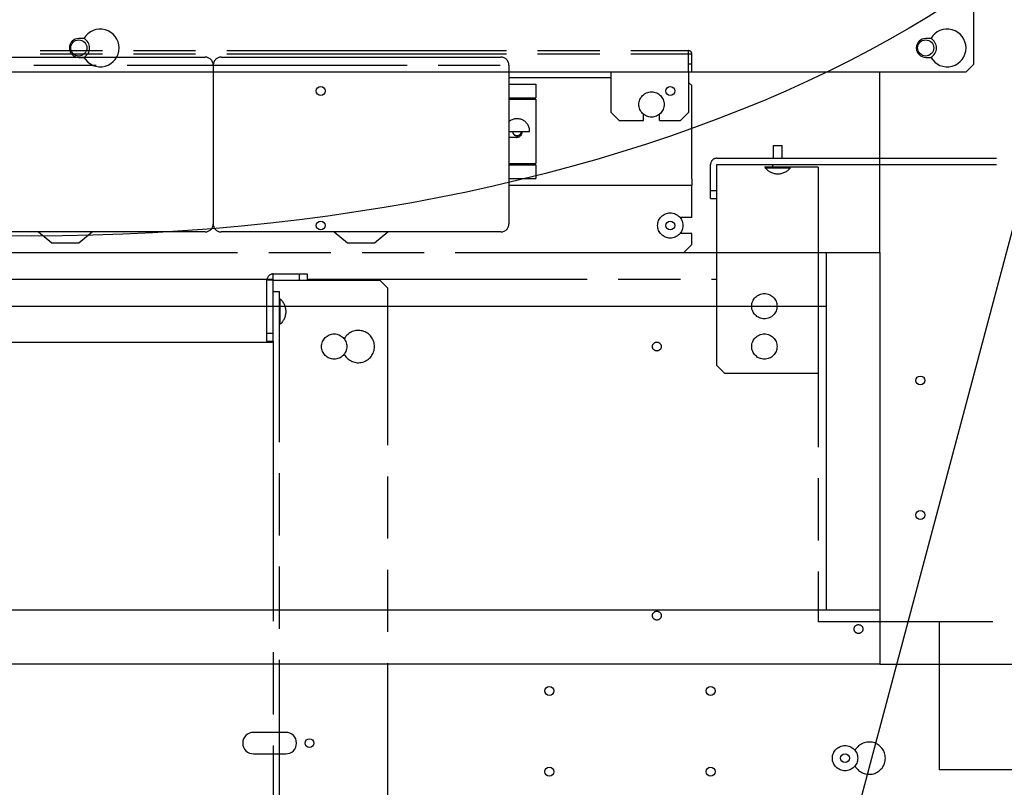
# Model space of a CAD drawing. Header units: millimetres. Extents: x 0 to 4195, y 0 to 2965.
# Tile 12 of 27: x 673 to 1039, y 1710 to 1996. Entities that reach past the tile are written whole.
import ezdxf

# ---------------------------------------------------------------- set-up
doc = ezdxf.new("R2010")
doc.units = ezdxf.units.MM
doc.header["$LTSCALE"] = 231.275
doc.linetypes.add('PHANTOM', pattern=[0.8, 0.45, -0.05, 0.1, -0.05, 0.1, -0.05])
doc.layers.get('0').update_dxf_attribs({"linetype": 'CONTINUOUS'})
doc.layers.add('DEFAULT_3', color=7, linetype='PHANTOM')
doc.styles.get("Standard").update_dxf_attribs({"font": 'txt', "width": 0.5})
doc.dimstyles.get("Standard").update_dxf_attribs({"dimtxt": 17.5, "dimasz": 13.8, "dimexe": 2, "dimexo": 1, "dimtad": 1, "dimdec": 3, "dimdsep": 46, "dimtxsty": 'Standard', "dimblk": '_FILLED', "dimblk1": '_FILLED', "dimblk2": '_FILLED', "dimcen": 0.09, "dimadec": 3, "dimazin": 2, "dimtol": 1, "dimtp": 0.05, "dimtm": 0.05, "dimtfac": 1, "dimtdec": 3, "dimtofl": 0, "dimtmove": 0, "dimatfit": 3, "dimldrblk": '_FILLED', "dimfxl": 0, "dimtolj": 1, "dimarcsym": 0})

# ---------------------------------------------------------------- blocks, each defined once
blk = doc.blocks.new('_FILLED')
at = {"color": 0, "linetype": 'ByBlock'}
blk.add_solid([(0, 0), (-1, 0.163), (-1, -0.163)], dxfattribs=at)

msp = doc.modelspace()

# ---------------------------------------------------------------- linework, layer by layer
at = {"color": 3, "linetype": 'Continuous'}
for p, q in [((1027.5143, 1979.269), (1027.5143, 2000.869)), ((696.5521, 1988.769), (694.6143, 1988.769)), ((1011.5521, 1988.769), (1009.6143, 1988.769)), ((694.6143, 1981.769), (696.5521, 1981.769)), ((1009.6143, 1981.769), (1011.5521, 1981.769)), ((1024.5143, 1976.269), (1027.5143, 1979.269)), ((1024.5143, 1976.269), (529.1143, 1976.269))]:
    msp.add_line(p, q, dxfattribs=at)
at = {"color": 7, "linetype": 'Continuous'}
for p, q in [((992.6143, 1909.269), (992.6143, 1976.269)), ((972.6143, 1909.269), (972.6143, 1776.269)), ((464.6143, 1889.269), (972.6143, 1889.269)), ((992.6143, 1776.269), (464.6143, 1776.269)), ((992.6143, 1756.269), (1192.6143, 1756.269)), ((771.6143, 1730.8659), (759.6143, 1730.8659)), ((759.6143, 1722.8659), (771.6143, 1722.8659))]:
    msp.add_line(p, q, dxfattribs=at)
at = {"color": 6, "linetype": 'Continuous'}
for p, q in [((919.6143, 1909.269), (992.6143, 1909.269)), ((992.6143, 1909.269), (992.6143, 1756.269)), ((992.6143, 1756.269), (464.6143, 1756.269))]:
    msp.add_line(p, q, dxfattribs=at)
at = {"color": 7, "linetype": 'Continuous'}
for centre, radius in [((694.6143, 1985.269), 3), ((1009.6143, 1985.269), 3), ((784.6143, 1969.269), 1.65), ((914.6143, 1969.269), 1.65), ((784.6143, 1919.269), 1.65), ((914.6143, 1919.269), 1.65), ((1007.6143, 1861.669), 1.65), ((1007.6143, 1811.669), 1.65), ((869.6143, 1746.269), 1.65), ((929.6143, 1746.269), 1.65), ((780.4143, 1726.869), 1.65), ((979.6143, 1721.269), 1.65), ((869.6143, 1716.269), 1.65), ((929.6143, 1716.269), 1.65)]:
    msp.add_circle(centre, radius, dxfattribs=at)
at = {"color": 3, "linetype": 'Continuous'}
for centre, radius, start, end in [((702.6143, 1985.269), 7, 210, 150), ((1017.6143, 1985.269), 7, 210, 150), ((694.6143, 1985.269), 3.5, 90, 270), ((1009.6143, 1985.269), 3.5, 90, 270)]:
    msp.add_arc(centre, radius, start, end, dxfattribs=at)
at = {"color": 7, "linetype": 'Continuous'}
for centre, start, end in [((694.6143, 1985.269), 298.973551, 61.026449), ((1009.6143, 1985.269), 298.973551, 61.026449), ((759.6143, 1726.8659), 90, 270), ((771.6143, 1726.8659), 270, 90)]:
    msp.add_arc(centre, 4, start, end, dxfattribs=at)
msp.add_ellipse((677.13, 2151.3037), major_axis=(440.8481, 0), ratio=0.53524075, dxfattribs=at)
at = {"layer": 'DEFAULT_3', "color": 6, "linetype": 'PHANTOM'}
for p, q in [((379.6143, 1984.269), (921.4143, 1984.269)), ((379.6143, 1983.069), (921.4143, 1983.069)), ((922.6143, 1976.269), (922.6143, 1983.069)), ((854.6143, 1978.869), (854.6143, 1919.869)), ((922.6143, 1979.269), (921.4143, 1979.269)), ((921.4143, 1976.269), (921.4143, 1961.269)), ((922.6143, 1936.569), (922.6143, 1971.269)), ((854.6143, 1966.769), (864.6143, 1966.769)), ((918.4143, 1958.269), (921.4143, 1961.269)), ((953.0143, 1944.269), (953.0143, 1948.969)), ((953.0144, 1948.969), (956.2143, 1948.969)), ((956.2143, 1944.269), (956.2143, 1948.969)), ((854.6143, 1941.769), (864.6143, 1941.769)), ((929.6143, 1929.269), (929.6143, 1941.969)), ((931.9143, 1944.269), (1242.3143, 1944.269)), ((931.9143, 1867.269), (931.9143, 1941.969)), ((931.9143, 1941.969), (1242.3143, 1941.969)), ((969.6143, 1940.969), (952.6143, 1940.969)), ((969.6143, 1940.969), (969.6143, 1771.969)), ((854.6143, 1934.269), (922.6143, 1934.269)), ((922.6143, 1922.269), (922.6143, 1934.269)), ((929.6143, 1932.269), (931.9143, 1932.269)), ((929.6143, 1929.269), (931.9143, 1929.269)), ((741.6143, 1916.869), (637.6143, 1916.869)), ((851.6143, 1916.869), (747.6143, 1916.869)), ((922.6143, 1912.269), (922.6143, 1916.269)), ((919.6143, 1909.269), (922.6143, 1912.269)), ((464.6143, 1909.269), (919.6143, 1909.269)), ((766.9143, 1901.269), (779.6143, 1901.269)), ((776.6143, 1901.269), (776.6143, 1898.969)), ((779.6143, 1901.269), (779.6143, 1898.969)), ((479.6143, 1899.269), (766.9143, 1899.269)), ((764.6143, 1876.269), (764.6143, 1898.969)), ((766.9143, 1876.269), (766.9143, 1898.969)), ((766.9143, 1898.969), (806.6143, 1898.969)), ((779.6143, 1899.269), (931.9143, 1899.269)), ((769.2143, 1653.769), (769.2143, 1894.769)), ((764.6143, 1879.269), (766.9143, 1879.269)), ((766.9143, 1875.769), (489.2143, 1875.769)), ((1219.6143, 1771.969), (969.6143, 1771.969)), ((1014.6143, 1771.969), (1014.6143, 1716.969)), ((1059.6143, 1716.969), (1014.6143, 1716.969))]:
    msp.add_line(p, q, dxfattribs=at)
at = {"layer": 'DEFAULT_3', "color": 7, "linetype": 'PHANTOM'}
for p, q in [((637.6143, 1981.869), (741.6143, 1981.869)), ((747.6143, 1981.869), (851.6143, 1981.869)), ((921.4143, 1976.269), (921.4143, 1984.269)), ((921.4143, 1983.069), (922.6143, 1983.069)), ((527.6143, 1978.869), (854.6143, 1978.869)), ((744.6143, 1978.869), (744.6143, 1919.869)), ((854.6143, 1974.269), (892.6143, 1974.269)), ((892.6143, 1961.269), (892.6143, 1976.269)), ((854.6143, 1971.769), (864.6143, 1971.769)), ((864.6143, 1971.769), (864.6143, 1966.769)), ((922.6143, 1971.269), (921.4143, 1972.469)), ((854.6143, 1966.269), (864.6143, 1966.269)), ((864.6143, 1966.269), (864.6143, 1942.269)), ((892.6143, 1961.269), (895.6143, 1958.269)), ((904.6143, 1958.269), (904.6143, 1960.6648)), ((910.6143, 1958.269), (910.6143, 1960.6648)), ((895.6143, 1958.269), (904.6143, 1958.269)), ((910.6143, 1958.269), (918.4143, 1958.269)), ((854.6143, 1954.269), (862.3143, 1954.269)), ((857.3643, 1952.019), (854.6143, 1952.019)), ((854.6143, 1942.269), (864.6143, 1942.269)), ((864.6143, 1941.769), (864.6143, 1936.769)), ((952.6143, 1940.969), (949.6143, 1940.969)), ((952.6143, 1941.969), (952.6143, 1940.969)), ((949.9143, 1940.6805), (959.3143, 1940.6805)), ((854.6143, 1936.769), (864.6143, 1936.769)), ((922.6143, 1936.569), (922.6143, 1934.269)), ((922.6143, 1922.269), (918.2285, 1922.269)), ((679.6143, 1916.869), (684.6143, 1912.869)), ((694.6143, 1912.869), (699.6143, 1916.869)), ((789.6143, 1916.869), (794.6143, 1912.869)), ((804.6143, 1912.869), (809.6143, 1916.869)), ((922.6143, 1916.269), (918.2285, 1916.269)), ((684.6143, 1912.869), (694.6143, 1912.869)), ((794.6143, 1912.869), (804.6143, 1912.869)), ((766.9143, 1898.969), (766.9143, 1901.269)), ((766.9143, 1898.969), (764.6143, 1898.969)), ((809.6143, 1895.969), (806.6143, 1898.969)), ((766.9143, 1894.769), (769.2143, 1894.769)), ((809.6143, 1652.569), (809.6143, 1895.969)), ((769.5028, 1882.569), (769.5028, 1891.969)), ((764.6143, 1876.269), (764.6143, 1875.769)), ((764.6143, 1876.269), (766.9143, 1876.269)), ((766.9143, 1876.269), (766.9143, 1669.269)), ((793.4182, 1877.269), (793.2285, 1877.269)), ((793.2285, 1871.269), (793.4182, 1871.269)), ((931.9143, 1867.269), (934.9143, 1864.269)), ((969.6143, 1864.269), (934.9143, 1864.269)), ((983.4182, 1724.269), (983.2285, 1724.269)), ((983.2285, 1718.269), (983.4182, 1718.269))]:
    msp.add_line(p, q, dxfattribs=at)
for centre, radius in [((907.6143, 1964.269), 4.7), ((914.6143, 1919.269), 4.7), ((949.6143, 1889.269), 4.7), ((789.6143, 1874.269), 4.7), ((949.6143, 1874.269), 4.7), ((909.6143, 1874.269), 1.65), ((909.6143, 1774.269), 1.65), ((984.6143, 1769.269), 1.65), ((979.6143, 1721.269), 4.7)]:
    msp.add_circle(centre, radius, dxfattribs=at)
for centre, radius, start, end in [((741.6143, 1978.869), 3, 0, 90), ((747.6143, 1978.869), 3, 90, 180), ((851.6143, 1978.869), 3, 0, 90), ((921.4143, 1983.069), 1.2, 0, 90), ((857.6143, 1954.269), 4.7, 0, 129.752504), ((857.6143, 1954.269), 1.65, 180, 360), ((857.6143, 1954.269), 1.6, 180, 360), ((857.3643, 1954.269), 2.25, 270, 360), ((747.6143, 1919.869), 3, 180, 189.531352), ((766.9143, 1898.969), 2.3, 90, 180), ((798.6143, 1874.269), 6, 210, 150), ((988.6143, 1721.269), 6, 210, 150)]:
    msp.add_arc(centre, radius, start, end, dxfattribs=at)
at = {"layer": 'DEFAULT_3', "color": 6, "linetype": 'PHANTOM'}
for centre, radius, start, end in [((931.9143, 1941.969), 2.3, 90, 180), ((954.6143, 1944.569), 6.1, 219.601927, 320.398073), ((741.6143, 1919.869), 3, 270, 360), ((747.6143, 1919.869), 3, 189.531352, 270), ((851.6143, 1919.869), 3, 270, 360), ((765.6143, 1887.269), 6.1, 309.601927, 50.398073)]:
    msp.add_arc(centre, radius, start, end, dxfattribs=at)

# ---------------------------------------------------------------- leaders
at = {"color": 2, "linetype": 'Continuous'}
for points in [[(1122.7826, 2069.7922), (1013.6602, 1413.8622)], [(1080.1202, 2061.6449), (880.9302, 1313.2597)]]:
    msp.add_leader(points, dimstyle='Standard', override={"dimtad": 0, "dimldrblk": 'DOT'}, dxfattribs=at)

doc.saveas('drawing.dxf')
